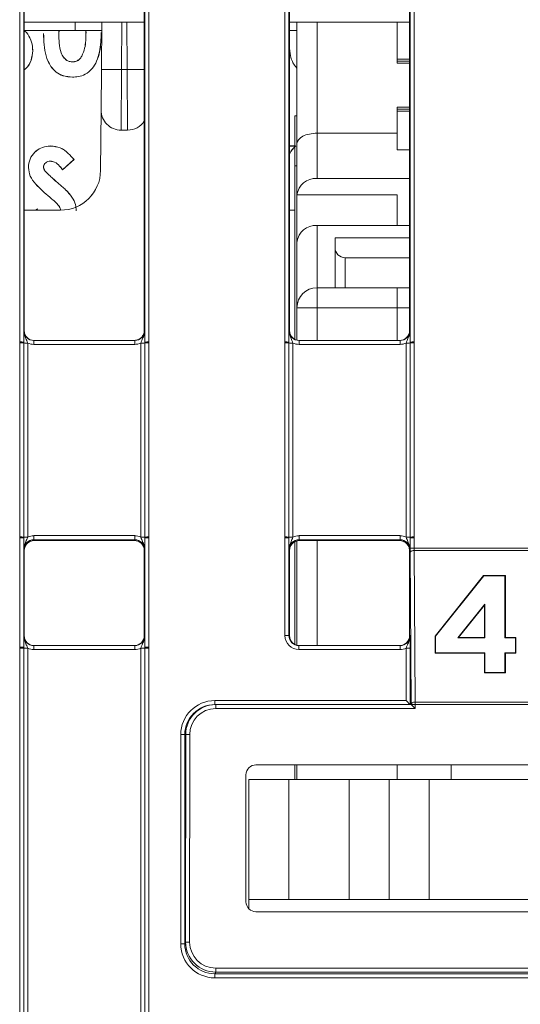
# Model space of a CAD drawing. Header units: millimetres. Extents: x 0 to 2100, y 0 to 1485.
# Tile 21 of 116: x 399 to 431, y 431 to 493. Entities that reach past the tile are written whole.
import ezdxf

# ---------------------------------------------------------------- set-up
doc = ezdxf.new("R2010")
doc.units = ezdxf.units.MM
doc.header["$LTSCALE"] = 5

msp = doc.modelspace()

# ---------------------------------------------------------------- linework, layer by layer
at = {"color": 7, "linetype": 'Continuous', "lineweight": 15}
for p, q in [((399.396, 472.569), (399.396, 507.42)), ((399.646, 507.418), (399.646, 472.567)), ((399.676, 507.357), (399.676, 473.291)), ((407.176, 507.357), (407.176, 473.291)), ((407.207, 472.567), (407.207, 507.418)), ((407.457, 507.42), (407.457, 472.569)), ((415.958, 472.569), (415.958, 507.42)), ((416.208, 507.418), (416.208, 472.567)), ((416.239, 507.357), (416.239, 473.291)), ((423.739, 473.291), (423.739, 507.357)), ((423.769, 472.567), (423.769, 507.418)), ((424.019, 507.42), (424.019, 472.569)), ((407.176, 492.554), (399.676, 492.554)), ((402.859, 492.554), (402.859, 492.023)), ((404.499, 489.586), (404.524, 492.554)), ((423.739, 492.554), (416.239, 492.554)), ((416.709, 492.554), (416.709, 484.959)), ((422.959, 490.235), (422.959, 492.554)), ((422.959, 492.554), (422.959, 489.985)), ((399.676, 492.023), (404.096, 492.023)), ((402.859, 492.023), (399.676, 492.023)), ((400.889, 491.846), (400.887, 491.846)), ((401.849, 492.023), (401.835, 491.835)), ((401.835, 491.835), (401.837, 491.835)), ((401.851, 492.023), (401.837, 491.835)), ((404.52, 492.023), (402.859, 492.023)), ((403.533, 491.896), (403.528, 492.023)), ((403.535, 491.896), (403.53, 492.023)), ((403.535, 491.896), (403.533, 491.896)), ((404.096, 492.023), (404.52, 492.023)), ((404.48, 491.896), (404.483, 491.896)), ((416.709, 492.023), (416.239, 492.023)), ((416.239, 492.023), (416.268, 492.023)), ((416.268, 492.023), (416.709, 492.023)), ((400.206, 490.763), (400.209, 490.763)), ((403.274, 490.428), (403.272, 490.43)), ((423.739, 490.235), (422.959, 490.235)), ((402.692, 490.064), (402.692, 490.066)), ((422.959, 490.11), (423.739, 490.11)), ((423.739, 489.985), (422.959, 489.985)), ((402.696, 489.118), (402.696, 489.116)), ((404.477, 487.064), (404.499, 489.586)), ((405.749, 489.586), (405.727, 485.803)), ((406.104, 489.586), (405.749, 489.586)), ((406.126, 485.803), (406.104, 489.586)), ((422.959, 487.235), (423.739, 487.235)), ((422.959, 487.235), (422.959, 485.61)), ((404.477, 487.064), (404.444, 483.282)), ((416.709, 486.697), (416.584, 486.697)), ((416.584, 486.697), (416.584, 483.572)), ((423.739, 487.11), (422.959, 487.11)), ((422.959, 486.985), (423.739, 486.985)), ((422.959, 485.61), (422.959, 486.985)), ((406.126, 485.803), (405.727, 485.803)), ((417.959, 482.779), (417.959, 485.61)), ((417.959, 485.61), (422.959, 485.61)), ((422.959, 485.61), (422.959, 484.571)), ((401.326, 484.811), (401.326, 484.813)), ((416.239, 484.813), (416.584, 484.813)), ((416.239, 484.811), (416.584, 484.811)), ((416.709, 484.959), (416.709, 481.755)), ((422.959, 484.571), (423.739, 484.571)), ((399.939, 483.471), (399.937, 483.471)), ((400.885, 483.517), (400.887, 483.517)), ((401.315, 483.866), (401.315, 483.863)), ((402.787, 483.971), (402.076, 483.321)), ((402.783, 483.971), (402.077, 483.324)), ((416.584, 483.572), (416.709, 483.572)), ((416.584, 472.732), (416.584, 483.572)), ((400.973, 483.262), (400.975, 483.263)), ((401.692, 482.579), (401.694, 482.581)), ((423.739, 482.779), (417.959, 482.779)), ((401.272, 481.616), (401.271, 481.614)), ((402.374, 481.969), (402.375, 481.97)), ((403.874, 481.758), (403.872, 481.76)), ((403.872, 481.76), (403.911, 481.76)), ((403.872, 481.712), (403.872, 481.76)), ((403.874, 481.758), (403.909, 481.758)), ((403.874, 481.715), (403.874, 481.758)), ((416.709, 481.755), (422.959, 481.755)), ((416.709, 481.755), (416.709, 478.815)), ((422.959, 479.839), (422.959, 481.755)), ((401.944, 480.803), (399.676, 480.803)), ((400.376, 480.803), (400.501, 480.878)), ((400.38, 480.803), (400.5, 480.875)), ((416.584, 480.803), (416.239, 480.803)), ((417.959, 475.96), (417.959, 479.839)), ((417.959, 479.839), (423.739, 479.839)), ((416.709, 478.815), (416.709, 474.71)), ((419.084, 478.46), (419.084, 479.085)), ((423.739, 479.085), (419.084, 479.085)), ((419.084, 475.96), (419.084, 478.46)), ((423.739, 477.835), (419.709, 477.835)), ((419.709, 475.96), (419.709, 477.835)), ((417.959, 474.71), (417.959, 475.96)), ((422.959, 475.96), (417.959, 475.96)), ((423.739, 475.96), (422.959, 475.96)), ((422.959, 474.71), (422.959, 475.96)), ((416.709, 474.71), (416.709, 472.685)), ((417.959, 474.71), (416.709, 474.71)), ((417.959, 474.71), (422.959, 474.71)), ((422.959, 472.666), (422.959, 474.71)), ((399.65, 473.291), (399.676, 473.291)), ((407.176, 473.291), (407.202, 473.291)), ((416.212, 473.291), (416.239, 473.291)), ((423.739, 473.291), (423.765, 473.291)), ((399.396, 472.509), (399.396, 472.569)), ((399.396, 460.388), (399.396, 472.509)), ((399.646, 472.567), (399.646, 472.507)), ((399.646, 472.507), (399.646, 460.386)), ((399.896, 472.505), (399.896, 460.384)), ((400.275, 472.666), (400.275, 472.418)), ((400.275, 472.666), (406.577, 472.666)), ((406.577, 472.418), (400.275, 472.418)), ((406.577, 472.666), (406.577, 472.418)), ((406.957, 460.384), (406.957, 472.505)), ((407.207, 472.507), (407.207, 472.567)), ((407.207, 460.386), (407.207, 472.507)), ((407.457, 472.569), (407.457, 472.509)), ((407.457, 472.509), (407.457, 460.388)), ((415.958, 472.509), (415.958, 472.569)), ((415.958, 460.388), (415.958, 472.509)), ((416.208, 472.567), (416.208, 472.507)), ((416.208, 472.507), (416.208, 460.386)), ((416.458, 472.505), (416.458, 460.384)), ((416.837, 472.418), (416.837, 472.666)), ((416.837, 472.666), (423.14, 472.666)), ((423.14, 472.418), (416.837, 472.418)), ((423.14, 472.418), (423.14, 472.666)), ((423.519, 460.384), (423.519, 472.505)), ((423.769, 472.507), (423.769, 472.567)), ((423.769, 460.386), (423.769, 472.507)), ((424.019, 472.569), (424.019, 472.509)), ((424.019, 472.509), (424.019, 460.388)), ((399.396, 460.329), (399.396, 460.388)), ((399.396, 453.507), (399.396, 460.329)), ((399.646, 460.386), (399.646, 460.326)), ((399.646, 460.326), (399.646, 453.504)), ((400.275, 460.471), (400.275, 460.219)), ((400.275, 460.471), (406.577, 460.471)), ((406.577, 460.219), (400.275, 460.219)), ((400.275, 460.219), (400.301, 460.166)), ((400.301, 460.166), (406.551, 460.166)), ((406.551, 460.166), (406.577, 460.219)), ((406.577, 460.471), (406.577, 460.219)), ((407.207, 460.326), (407.207, 460.386)), ((407.207, 453.504), (407.207, 460.326)), ((407.457, 460.388), (407.457, 460.329)), ((407.457, 460.329), (407.457, 453.507)), ((415.958, 460.329), (415.958, 460.388)), ((415.958, 454.231), (415.958, 460.329)), ((416.208, 460.386), (416.208, 460.326)), ((416.208, 460.326), (416.208, 454.229)), ((416.584, 453.67), (416.584, 460.099)), ((416.709, 460.146), (416.709, 453.623)), ((416.837, 460.219), (416.837, 460.471)), ((416.837, 460.471), (423.14, 460.471)), ((423.14, 460.219), (416.837, 460.219)), ((416.837, 460.219), (416.864, 460.166)), ((416.864, 460.166), (423.113, 460.166)), ((423.114, 460.166), (423.14, 460.219)), ((423.14, 460.219), (423.14, 460.471)), ((423.769, 460.326), (423.769, 460.386)), ((423.769, 459.684), (423.769, 460.326)), ((424.019, 460.388), (424.019, 460.329)), ((424.019, 460.329), (424.019, 459.686)), ((399.676, 459.541), (399.65, 459.594)), ((399.676, 459.541), (399.676, 454.229)), ((407.202, 459.594), (407.176, 459.541)), ((407.176, 459.541), (407.176, 454.229)), ((416.239, 459.541), (416.212, 459.594)), ((416.239, 459.541), (416.239, 454.229)), ((423.765, 459.594), (423.739, 459.541)), ((423.739, 454.229), (423.739, 459.541)), ((424.019, 459.686), (445.958, 459.686)), ((424.02, 459.543), (424.078, 450.076)), ((445.957, 459.543), (424.02, 459.543)), ((423.828, 449.931), (423.77, 459.398)), ((425.334, 454.199), (428.357, 457.983)), ((425.36, 454.189), (428.369, 457.956)), ((428.357, 457.983), (429.718, 457.983)), ((428.369, 457.956), (428.357, 457.983)), ((428.369, 457.956), (429.692, 457.956)), ((429.692, 457.956), (429.718, 457.983)), ((429.692, 457.956), (429.692, 454.083)), ((429.718, 457.983), (429.718, 454.11)), ((428.438, 456.2), (426.747, 454.083)), ((428.412, 456.126), (426.802, 454.11)), ((428.438, 456.2), (428.412, 456.126)), ((428.412, 454.11), (428.412, 456.126)), ((428.438, 454.083), (428.438, 456.2)), ((399.65, 454.229), (399.676, 454.229)), ((407.176, 454.229), (407.202, 454.229)), ((416.208, 454.229), (416.239, 454.229)), ((423.739, 454.229), (423.769, 454.229)), ((425.334, 453.123), (425.334, 454.199)), ((425.36, 454.189), (425.334, 454.199)), ((425.36, 453.148), (425.36, 454.189)), ((426.747, 454.083), (426.802, 454.11)), ((426.747, 454.083), (428.438, 454.083)), ((426.802, 454.11), (428.412, 454.11)), ((428.438, 454.083), (428.412, 454.11)), ((429.692, 454.083), (429.718, 454.11)), ((429.692, 454.083), (430.345, 454.083)), ((429.718, 454.11), (430.371, 454.11)), ((430.345, 454.083), (430.371, 454.11)), ((430.345, 454.083), (430.345, 453.148)), ((430.371, 454.11), (430.371, 453.123)), ((399.396, 453.447), (399.396, 453.507)), ((399.396, 429.453), (399.396, 453.447)), ((399.646, 453.504), (399.646, 453.444)), ((399.646, 453.444), (399.646, 429.451)), ((399.896, 453.442), (399.896, 429.449)), ((400.275, 453.356), (400.275, 453.604)), ((400.275, 453.604), (406.577, 453.604)), ((406.577, 453.356), (400.275, 453.356)), ((406.577, 453.356), (406.577, 453.604)), ((406.957, 429.449), (406.957, 453.442)), ((407.207, 453.444), (407.207, 453.504)), ((407.207, 429.451), (407.207, 453.444)), ((407.457, 453.507), (407.457, 453.447)), ((407.457, 453.447), (407.457, 429.453)), ((416.833, 453.356), (416.833, 453.604)), ((416.833, 453.604), (423.144, 453.604)), ((423.144, 453.356), (416.833, 453.356)), ((423.144, 453.356), (423.144, 453.604)), ((423.523, 450.167), (423.523, 453.442)), ((423.773, 453.444), (423.773, 449.919)), ((425.36, 453.148), (425.334, 453.123)), ((428.412, 453.123), (425.334, 453.123)), ((428.438, 453.148), (425.36, 453.148)), ((428.438, 453.148), (428.412, 453.123)), ((428.412, 451.908), (428.412, 453.123)), ((428.438, 451.933), (428.438, 453.148)), ((430.345, 453.148), (429.692, 453.148)), ((429.692, 453.148), (429.692, 451.933)), ((429.692, 453.148), (429.718, 453.123)), ((429.718, 453.123), (429.718, 451.908)), ((430.371, 453.123), (429.718, 453.123)), ((430.345, 453.148), (430.371, 453.123)), ((428.438, 451.933), (428.412, 451.908)), ((429.718, 451.908), (428.412, 451.908)), ((429.692, 451.933), (428.438, 451.933)), ((429.692, 451.933), (429.718, 451.908)), ((411.579, 450.167), (423.523, 450.167)), ((411.579, 450.167), (411.579, 449.919)), ((411.579, 449.919), (411.634, 449.919)), ((411.634, 449.919), (411.634, 449.669)), ((411.634, 449.919), (423.828, 449.919)), ((424.078, 449.669), (411.634, 449.669)), ((423.828, 449.919), (423.828, 449.931)), ((423.828, 449.931), (424.078, 449.931)), ((423.828, 449.919), (424.078, 449.669)), ((424.078, 450.076), (445.899, 450.076)), ((424.078, 450.076), (424.078, 449.931)), ((424.078, 449.931), (424.078, 449.669)), ((445.899, 449.931), (424.078, 449.931)), ((409.453, 434.973), (409.454, 448.043)), ((409.704, 448.045), (409.703, 434.975)), ((409.759, 448.045), (409.704, 448.045)), ((409.757, 435.082), (409.759, 448.045)), ((409.759, 448.045), (410.009, 448.045)), ((410.009, 448.045), (410.007, 435.082)), ((455.828, 446.156), (414.149, 446.156)), ((416.584, 445.246), (416.584, 446.156)), ((416.709, 446.156), (416.709, 445.246)), ((422.959, 445.246), (422.959, 446.156)), ((426.328, 446.156), (426.328, 445.246)), ((413.524, 445.531), (413.524, 437.602)), ((413.709, 437.746), (413.709, 445.246)), ((413.709, 445.246), (416.209, 445.246)), ((416.209, 445.246), (416.209, 437.746)), ((416.209, 445.246), (419.959, 445.246)), ((419.959, 437.746), (419.959, 445.246)), ((419.959, 445.246), (422.459, 445.246)), ((422.459, 437.746), (422.459, 445.246)), ((422.459, 445.246), (424.959, 445.246)), ((424.959, 445.246), (424.959, 437.746)), ((424.959, 445.246), (444.959, 445.246)), ((416.209, 437.746), (413.709, 437.746)), ((413.709, 437.158), (413.709, 437.746)), ((416.209, 437.746), (419.959, 437.746)), ((422.459, 437.746), (419.959, 437.746)), ((424.959, 437.746), (422.459, 437.746)), ((424.959, 437.746), (444.959, 437.746)), ((414.149, 436.977), (455.828, 436.977)), ((409.703, 434.975), (409.757, 435.082)), ((410.007, 435.082), (409.757, 435.082)), ((411.632, 433.207), (411.578, 433.1)), ((411.578, 433.1), (458.399, 433.1)), ((411.578, 433.1), (411.578, 432.848)), ((411.632, 433.457), (458.346, 433.457)), ((411.632, 433.457), (411.632, 433.207)), ((458.346, 433.207), (411.632, 433.207)), ((458.399, 432.848), (411.578, 432.848))]:
    msp.add_line(p, q, dxfattribs=at)
at = {"color": 8, "linetype": 'Continuous', "lineweight": 15}
for p, q in [((405.774, 492.554), (405.749, 489.586)), ((406.104, 489.586), (406.078, 492.554)), ((417.959, 485.61), (417.959, 492.554)), ((417.959, 472.666), (417.959, 474.71)), ((422.959, 474.71), (423.739, 474.71)), ((417.959, 453.604), (417.959, 460.166))]:
    msp.add_line(p, q, dxfattribs=at)
at = {"color": 7, "linetype": 'Continuous', "lineweight": 15, "flags": 128}
for points in [[(402.783, 483.971), (402.785, 483.971), (402.787, 483.971)], [(402.077, 483.324), (402.076, 483.322), (402.076, 483.321)], [(400.5, 480.875), (400.501, 480.877), (400.501, 480.878)], [(423.77, 459.398), (423.775, 459.426), (423.789, 459.454), (423.813, 459.479), (423.844, 459.501), (423.881, 459.519), (423.925, 459.532), (423.971, 459.54), (424.02, 459.543)], [(423.828, 449.931), (423.833, 449.959), (423.848, 449.986), (423.871, 450.011), (423.902, 450.033), (423.94, 450.051), (423.983, 450.065), (424.029, 450.073), (424.078, 450.076)]]:
    msp.add_lwpolyline(points, dxfattribs=at)
at = {"color": 7, "linetype": 'Continuous', "lineweight": 15}
for centre, radius, start, end in [((405.124, 453.774), 35.818, 89.0002, 90.9998), ((405.727, 487.053), 1.25, 179.5, 270), ((406.126, 487.053), 1.25, 270, 327.18089), ((401.944, 483.303), 2.5, 270, 359.5), ((417.856, 481.629), 1.154, 84.88893, 173.75645), ((417.856, 478.69), 1.154, 84.88893, 173.75645), ((419.709, 478.46), 0.625, 180, 270), ((417.959, 474.71), 1.25, 90, 180), ((399.457, 465.259), 7.311, 88.52467, 90.48406), ((399.457, 465.101), 7.408, 88.54048, 90.47395), ((399.834, 479.913), 7.408, 268.54048, 270.47395), ((407.018, 479.913), 7.408, 269.52605, 271.45952), ((407.395, 465.259), 7.311, 89.51594, 91.47533), ((407.395, 465.101), 7.408, 89.52605, 91.45952), ((416.02, 465.259), 7.311, 88.52467, 90.48406), ((416.019, 465.101), 7.408, 88.54048, 90.47395), ((416.397, 479.913), 7.408, 268.54048, 270.47395), ((423.58, 479.913), 7.408, 269.52605, 271.45952), ((423.957, 465.259), 7.311, 89.51594, 91.47533), ((423.958, 465.101), 7.408, 89.52605, 91.45952), ((399.457, 452.98), 7.408, 88.54048, 90.47395), ((399.457, 453.018), 7.311, 88.52467, 90.48406), ((399.834, 467.792), 7.408, 268.54048, 270.47395), ((407.018, 467.792), 7.408, 269.52605, 271.45952), ((407.395, 452.98), 7.408, 89.52605, 91.45952), ((407.395, 453.018), 7.311, 89.51594, 91.47533), ((416.019, 452.98), 7.408, 88.54048, 90.47395), ((416.02, 453.018), 7.311, 88.52467, 90.48406), ((416.397, 467.792), 7.408, 268.54048, 270.47395), ((423.58, 467.792), 7.408, 269.52605, 271.45952), ((423.958, 452.98), 7.408, 89.52605, 91.45952), ((423.957, 453.018), 7.311, 89.51594, 91.47533), ((423.957, 452.376), 7.311, 89.51594, 91.47533), ((416.02, 446.92), 7.311, 88.52467, 90.48406), ((399.457, 446.196), 7.311, 88.52467, 90.48406), ((399.457, 446.039), 7.408, 88.54048, 90.47395), ((399.834, 460.85), 7.408, 268.54048, 270.47395), ((407.018, 460.85), 7.408, 269.52605, 271.45952), ((407.395, 446.196), 7.311, 89.51594, 91.47533), ((407.395, 446.039), 7.408, 89.52605, 91.45952), ((423.585, 460.753), 7.311, 269.51594, 271.47533), ((409.517, 455.353), 7.311, 269.51158, 271.47097), ((409.516, 442.283), 7.311, 269.51158, 271.47097)]:
    msp.add_arc(centre, radius, start, end, dxfattribs=at)
at = {"color": 8, "linetype": 'Continuous', "lineweight": 15}
msp.add_arc((406.945, 408.813), 80.778, 89.83616, 90.5969, dxfattribs=at)
at = {"color": 7, "linetype": 'Continuous', "lineweight": 15}
for centre, major_axis, ratio, start_param, end_param in [((417.959, 484.959), (1.25, 0), 0.520567, 1.570796, 3.141593), ((400.275, 473.291), (0.549, 0.3), 0.999873, 2.641898, 4.212618), ((400.301, 473.291), (0.532, 0.329), 0.999915, 2.588064, 4.158784), ((406.577, 473.291), (0.549, -0.3), 0.999873, 5.21216, 6.78288), ((416.837, 473.291), (0.549, 0.3), 0.999873, 2.641898, 4.212618), ((416.864, 473.291), (0.532, 0.329), 0.999915, 2.588064, 4.158784), ((423.114, 473.291), (0.532, -0.329), 0.999915, 5.265994, 6.836714), ((423.14, 473.291), (0.549, -0.3), 0.999873, 5.21216, 6.78288), ((400.275, 473.293), (0.744, 0.46), 0.999915, 3.710423, 4.158784), ((406.577, 473.293), (0.744, -0.46), 0.999915, 5.265994, 5.714355), ((416.837, 473.293), (0.744, 0.46), 0.999915, 3.710423, 4.158784), ((423.14, 473.293), (0.744, -0.46), 0.999915, 5.265994, 5.714355), ((400.275, 459.593), (0.452, -0.432), 0.999832, 2.3335, 3.90422), ((400.307, 459.541), (0.63, 0), 0.991312, 1.570796, 3.132866), ((400.275, 459.596), (0.744, -0.46), 0.999915, 2.124401, 2.572762), ((406.551, 459.541), (0.532, 0.329), 0.999915, 5.729657, 7.300377), ((406.577, 459.596), (0.744, 0.46), 0.999915, 0.56883, 1.017192), ((406.577, 459.593), (0.452, 0.432), 0.999832, 5.520558, 7.091278), ((416.837, 459.593), (0.452, -0.432), 0.999832, 2.3335, 3.90422), ((416.869, 459.541), (0.63, 0), 0.991312, 1.570799, 3.132866), ((416.837, 459.596), (0.744, -0.46), 0.999915, 2.124401, 2.572762), ((423.108, 459.541), (0.63, 0), 0.991312, 0.008726, 1.570793), ((423.14, 459.596), (0.744, 0.46), 0.999915, 0.56883, 1.017192), ((423.14, 459.593), (0.452, 0.432), 0.999832, 5.520558, 7.091278), ((423.773, 459.689), (0, 0.5), 0.008727, 1.579524, 2.190389), ((424.023, 459.689), (0, 0.25), 0.017453, 1.579526, 2.190391), ((400.275, 454.229), (0.549, 0.3), 0.999873, 2.641898, 4.212618), ((400.301, 454.229), (0.532, 0.329), 0.999915, 2.588064, 4.158784), ((406.551, 454.229), (0.532, -0.329), 0.999915, 5.265994, 6.836714), ((406.577, 454.229), (0.549, -0.3), 0.999873, 5.21216, 6.78288), ((416.833, 454.231), (0.744, 0.46), 0.999915, 2.588064, 4.158784), ((416.833, 454.229), (0.549, 0.3), 0.999873, 2.641898, 4.212618), ((416.864, 454.229), (0.532, 0.329), 0.999915, 2.588064, 4.158784), ((423.114, 454.229), (0.532, -0.329), 0.999915, 5.265994, 6.836714), ((423.144, 454.229), (0.549, -0.3), 0.999873, 5.21216, 6.78288), ((400.275, 454.231), (0.744, 0.46), 0.999915, 3.710423, 4.158784), ((406.577, 454.231), (0.744, -0.46), 0.999915, 5.265994, 5.714355), ((423.144, 454.231), (0.744, -0.46), 0.999915, 5.265994, 5.714355), ((411.579, 448.042), (1.808, -1.117), 0.999915, 2.124416, 3.69506), ((411.579, 448.044), (1.617, -0.949), 0.999901, 2.101449, 3.672093), ((411.634, 448.044), (1.875, 0), 0.999972, 1.570796, 3.14144), ((411.634, 448.044), (-1.625, 0), 0.999962, 4.712389, 6.283033), ((423.523, 450.169), (-0.25, 0.25), 0.004363, 1.57516, 3.137229), ((423.828, 449.669), (0, 0.25), 0.008727, 6.27446, 6.283186), ((414.149, 445.531), (0.625, 0), 0.999962, 1.570796, 3.141593), ((414.149, 437.602), (0.28, 0.559), 0.99981, 2.034505, 3.605149), ((411.578, 434.973), (1.808, 1.117), 0.999915, 2.588003, 4.158799), ((411.578, 434.975), (1.484, 1.146), 0.99989, 2.48427, 4.055066), ((411.632, 435.082), (0.839, 1.677), 0.99986, 2.034413, 3.60521), ((411.632, 435.082), (-0.727, -1.454), 0.99981, 5.176006, 6.746802)]:
    msp.add_ellipse(centre, major_axis=major_axis, ratio=ratio, start_param=start_param, end_param=end_param, dxfattribs=at)
for points, knots in [([(399.676, 492.013), (399.69, 492.004), (399.851, 491.898), (400.052, 491.557), (400.196, 491.129), (400.206, 490.854), (400.209, 490.763)], [0, 0, 0, 0, 0.036393, 0.411914, 0.806724, 1, 1, 1, 1]), ([(399.676, 492.011), (399.689, 492.002), (399.849, 491.897), (400.049, 491.558), (400.194, 491.13), (400.203, 490.854), (400.206, 490.763)], [0, 0, 0, 0, 0.033936, 0.409407, 0.804991, 1, 1, 1, 1]), ([(402.696, 489.116), (402.493, 489.13), (402.129, 489.156), (401.657, 489.41), (401.273, 489.832), (400.915, 490.65), (400.898, 491.371), (400.887, 491.846)], [0, 0, 0, 0, 0.163368, 0.292767, 0.421981, 0.619639, 1, 1, 1, 1]), ([(402.696, 489.118), (402.493, 489.133), (402.129, 489.158), (401.657, 489.412), (401.274, 489.834), (400.917, 490.651), (400.9, 491.372), (400.889, 491.846)], [0, 0, 0, 0, 0.163522, 0.292853, 0.421996, 0.619727, 1, 1, 1, 1]), ([(401.835, 491.835), (401.839, 491.635), (401.849, 491.231), (401.926, 490.724), (402.113, 490.359), (402.31, 490.164), (402.519, 490.075), (402.641, 490.067), (402.692, 490.064)], [0, 0, 0, 0, 0.2752452, 0.5571085, 0.6948868, 0.8333948, 0.9293946, 1, 1, 1, 1]), ([(401.837, 491.835), (401.841, 491.635), (401.851, 491.231), (401.928, 490.725), (402.115, 490.36), (402.311, 490.166), (402.52, 490.077), (402.641, 490.069), (402.692, 490.066)], [0, 0, 0, 0, 0.2756739, 0.5577798, 0.6952536, 0.833452, 0.9292768, 1, 1, 1, 1]), ([(404.48, 491.896), (404.477, 491.696), (404.467, 491.093), (404.328, 490.3), (403.94, 489.624), (403.532, 489.276), (403.087, 489.135), (402.813, 489.123), (402.696, 489.118)], [0, 0, 0, 0, 0.160979, 0.486084, 0.63235, 0.780223, 0.905943, 1, 1, 1, 1]), ([(404.483, 491.896), (404.479, 491.696), (404.469, 491.093), (404.33, 490.3), (403.942, 489.623), (403.533, 489.274), (403.087, 489.133), (402.814, 489.121), (402.696, 489.116)], [0, 0, 0, 0, 0.160831, 0.485631, 0.632031, 0.780037, 0.905861, 1, 1, 1, 1]), ([(403.272, 490.43), (403.339, 490.59), (403.47, 490.901), (403.522, 491.404), (403.529, 491.731), (403.533, 491.896)], [0, 0, 0, 0, 0.345954, 0.670869, 1, 1, 1, 1]), ([(403.274, 490.428), (403.341, 490.589), (403.472, 490.901), (403.525, 491.404), (403.531, 491.731), (403.535, 491.896)], [0, 0, 0, 0, 0.34617, 0.670978, 1, 1, 1, 1]), ([(416.709, 489.679), (416.676, 489.713), (416.473, 489.922), (416.275, 490.408), (416.25, 490.858), (416.239, 491.065)], [0, 0, 0, 0, 0.094038, 0.583716, 1, 1, 1, 1]), ([(416.709, 489.676), (416.676, 489.71), (416.472, 489.919), (416.275, 490.4), (416.25, 490.845), (416.239, 491.046)], [0, 0, 0, 0, 0.096321, 0.591287, 1, 1, 1, 1]), ([(400.206, 490.763), (400.186, 490.562), (400.145, 490.157), (399.909, 489.741), (399.711, 489.59), (399.676, 489.564)], [0, 0, 0, 0, 0.44907, 0.901947, 1, 1, 1, 1]), ([(400.209, 490.763), (400.188, 490.562), (400.147, 490.157), (399.911, 489.74), (399.712, 489.588), (399.676, 489.561)], [0, 0, 0, 0, 0.447864, 0.899519, 1, 1, 1, 1]), ([(402.692, 490.066), (402.775, 490.075), (402.934, 490.091), (403.139, 490.232), (403.227, 490.362), (403.272, 490.43)], [0, 0, 0, 0, 0.345271, 0.66111, 1, 1, 1, 1]), ([(402.692, 490.064), (402.776, 490.072), (402.935, 490.089), (403.14, 490.231), (403.228, 490.361), (403.274, 490.428)], [0, 0, 0, 0, 0.34572, 0.661637, 1, 1, 1, 1]), ([(399.937, 483.471), (399.956, 483.649), (399.994, 484.006), (400.308, 484.426), (400.705, 484.711), (401.063, 484.805), (401.272, 484.812), (401.326, 484.813)], [0, 0, 0, 0, 0.246655, 0.495105, 0.706699, 0.924402, 1, 1, 1, 1]), ([(399.939, 483.471), (399.958, 483.649), (399.996, 484.005), (400.31, 484.424), (400.706, 484.709), (401.063, 484.803), (401.272, 484.809), (401.326, 484.811)], [0, 0, 0, 0, 0.246604, 0.495004, 0.706583, 0.924311, 1, 1, 1, 1]), ([(401.326, 484.813), (401.53, 484.79), (401.941, 484.742), (402.424, 484.384), (402.672, 484.101), (402.787, 483.971)], [0, 0, 0, 0, 0.3492702, 0.7001357, 1, 1, 1, 1]), ([(401.326, 484.811), (401.53, 484.787), (401.941, 484.74), (402.422, 484.382), (402.67, 484.1), (402.783, 483.971)], [0, 0, 0, 0, 0.350089, 0.701768, 1, 1, 1, 1]), ([(416.626, 484.813), (416.485, 484.667), (416.334, 484.51), (416.244, 484.315), (416.239, 484.303)], [0, 0, 0, 0, 0.93542, 1, 1, 1, 1]), ([(416.621, 484.811), (416.48, 484.664), (416.331, 484.51), (416.243, 484.319), (416.239, 484.309)], [0, 0, 0, 0, 0.950639, 1, 1, 1, 1]), ([(401.271, 481.614), (401.118, 481.744), (400.814, 482.005), (400.384, 482.422), (400.017, 482.901), (399.963, 483.288), (399.937, 483.471)], [0, 0, 0, 0, 0.2548998, 0.5100022, 0.7673766, 1, 1, 1, 1]), ([(401.272, 481.616), (401.12, 481.746), (400.815, 482.006), (400.385, 482.424), (400.019, 482.902), (399.965, 483.288), (399.939, 483.471)], [0, 0, 0, 0, 0.255102, 0.510406, 0.767993, 1, 1, 1, 1]), ([(401.315, 483.866), (401.257, 483.862), (401.15, 483.854), (401.013, 483.775), (400.928, 483.681), (400.889, 483.588), (400.886, 483.538), (400.885, 483.517)], [0, 0, 0, 0, 0.284813, 0.518989, 0.753281, 0.896177, 1, 1, 1, 1]), ([(400.885, 483.517), (400.886, 483.494), (400.889, 483.428), (400.921, 483.34), (400.959, 483.283), (400.973, 483.262)], [0, 0, 0, 0, 0.2527683, 0.7197814, 1, 1, 1, 1]), ([(401.315, 483.863), (401.257, 483.859), (401.15, 483.852), (401.015, 483.773), (400.93, 483.68), (400.892, 483.588), (400.888, 483.538), (400.887, 483.517)], [0, 0, 0, 0, 0.285258, 0.519478, 0.753811, 0.896323, 1, 1, 1, 1]), ([(400.887, 483.517), (400.888, 483.494), (400.891, 483.428), (400.923, 483.341), (400.961, 483.284), (400.975, 483.263)], [0, 0, 0, 0, 0.2540817, 0.7228361, 1, 1, 1, 1]), ([(402.077, 483.324), (402.017, 483.404), (401.879, 483.59), (401.627, 483.817), (401.405, 483.852), (401.315, 483.866)], [0, 0, 0, 0, 0.310843, 0.722905, 1, 1, 1, 1]), ([(402.076, 483.321), (402.017, 483.401), (401.879, 483.587), (401.627, 483.815), (401.404, 483.849), (401.315, 483.863)], [0, 0, 0, 0, 0.310703, 0.723645, 1, 1, 1, 1]), ([(400.973, 483.262), (401.041, 483.188), (401.176, 483.04), (401.421, 482.818), (401.594, 482.665), (401.692, 482.579)], [0, 0, 0, 0, 0.303426, 0.605772, 1, 1, 1, 1]), ([(400.975, 483.263), (401.043, 483.189), (401.178, 483.041), (401.423, 482.819), (401.596, 482.667), (401.694, 482.581)], [0, 0, 0, 0, 0.303576, 0.60607, 1, 1, 1, 1]), ([(401.692, 482.579), (401.768, 482.514), (401.921, 482.381), (402.151, 482.181), (402.3, 482.04), (402.374, 481.969)], [0, 0, 0, 0, 0.32787, 0.663815, 1, 1, 1, 1]), ([(401.694, 482.581), (401.769, 482.515), (401.922, 482.383), (402.153, 482.183), (402.301, 482.041), (402.375, 481.97)], [0, 0, 0, 0, 0.3278, 0.663779, 1, 1, 1, 1]), ([(401.95, 480.805), (401.945, 480.841), (401.925, 480.965), (401.769, 481.162), (401.54, 481.385), (401.361, 481.537), (401.271, 481.614)], [0, 0, 0, 0, 0.101414, 0.345932, 0.671749, 1, 1, 1, 1]), ([(401.952, 480.806), (401.947, 480.842), (401.927, 480.966), (401.77, 481.163), (401.541, 481.386), (401.362, 481.539), (401.272, 481.616)], [0, 0, 0, 0, 0.10166, 0.346696, 0.672135, 1, 1, 1, 1]), ([(402.374, 481.969), (402.507, 481.817), (402.748, 481.543), (402.906, 481.102), (402.916, 480.849), (402.92, 480.757)], [0, 0, 0, 0, 0.442171, 0.797248, 1, 1, 1, 1]), ([(402.375, 481.97), (402.509, 481.818), (402.749, 481.544), (402.908, 481.103), (402.918, 480.849), (402.922, 480.757)], [0, 0, 0, 0, 0.441629, 0.796813, 1, 1, 1, 1]), ([(399.646, 472.567), (399.646, 472.631), (399.646, 472.795), (399.647, 473.019), (399.649, 473.179), (399.65, 473.266), (399.65, 473.29), (399.65, 473.291)], [0, 0, 0, 0, 0.217183, 0.553026, 0.876986, 0.994449, 1, 1, 1, 1]), ([(399.896, 472.505), (399.875, 472.559), (399.826, 472.695), (399.722, 472.903), (399.659, 473.112), (399.65, 473.249), (399.65, 473.289), (399.65, 473.291)], [0, 0, 0, 0, 0.200769, 0.498761, 0.853829, 0.993399, 1, 1, 1, 1]), ([(407.176, 473.291), (407.167, 473.209), (407.148, 473.045), (407.003, 472.839), (406.798, 472.695), (406.636, 472.676), (406.556, 472.666)], [0, 0, 0, 0, 0.251367, 0.502734, 0.754101, 1, 1, 1, 1]), ([(407.202, 473.291), (407.202, 473.289), (407.202, 473.249), (407.193, 473.112), (407.13, 472.903), (407.026, 472.695), (406.977, 472.559), (406.957, 472.505)], [0, 0, 0, 0, 0.006601, 0.146171, 0.501239, 0.799231, 1, 1, 1, 1]), ([(407.202, 473.291), (407.202, 473.29), (407.202, 473.266), (407.203, 473.179), (407.205, 473.019), (407.206, 472.795), (407.206, 472.631), (407.207, 472.567)], [0, 0, 0, 0, 0.005551, 0.123014, 0.446974, 0.782817, 1, 1, 1, 1]), ([(416.208, 472.567), (416.208, 472.631), (416.208, 472.795), (416.21, 473.019), (416.211, 473.179), (416.212, 473.266), (416.212, 473.29), (416.212, 473.291)], [0, 0, 0, 0, 0.217183, 0.553026, 0.876986, 0.994449, 1, 1, 1, 1]), ([(416.212, 473.291), (416.212, 473.289), (416.212, 473.249), (416.222, 473.112), (416.285, 472.903), (416.388, 472.695), (416.438, 472.559), (416.458, 472.505)], [0, 0, 0, 0, 0.006601, 0.146171, 0.501239, 0.799231, 1, 1, 1, 1]), ([(423.519, 472.505), (423.539, 472.559), (423.589, 472.695), (423.692, 472.903), (423.755, 473.112), (423.765, 473.249), (423.765, 473.289), (423.765, 473.291)], [0, 0, 0, 0, 0.200769, 0.498761, 0.853829, 0.993399, 1, 1, 1, 1]), ([(423.765, 473.291), (423.765, 473.29), (423.765, 473.266), (423.766, 473.179), (423.767, 473.019), (423.769, 472.795), (423.769, 472.631), (423.769, 472.567)], [0, 0, 0, 0, 0.005551, 0.123014, 0.446974, 0.782817, 1, 1, 1, 1]), ([(399.65, 459.594), (399.65, 459.595), (399.65, 459.619), (399.649, 459.708), (399.647, 459.871), (399.646, 460.097), (399.646, 460.262), (399.646, 460.326)], [0, 0, 0, 0, 0.005551, 0.123014, 0.446974, 0.782817, 1, 1, 1, 1]), ([(399.896, 460.384), (399.875, 460.33), (399.826, 460.194), (399.722, 459.984), (399.659, 459.773), (399.65, 459.636), (399.65, 459.595), (399.65, 459.594)], [0, 0, 0, 0, 0.200769, 0.498761, 0.853829, 0.993399, 1, 1, 1, 1]), ([(399.676, 459.547), (399.686, 459.627), (399.705, 459.788), (399.849, 459.993), (400.055, 460.138), (400.219, 460.157), (400.301, 460.166)], [0, 0, 0, 0, 0.245899, 0.497266, 0.748633, 1, 1, 1, 1]), ([(407.202, 459.594), (407.202, 459.595), (407.202, 459.636), (407.193, 459.773), (407.13, 459.984), (407.026, 460.194), (406.977, 460.33), (406.957, 460.384)], [0, 0, 0, 0, 0.006601, 0.146171, 0.501239, 0.799231, 1, 1, 1, 1]), ([(407.207, 460.326), (407.206, 460.262), (407.206, 460.097), (407.205, 459.871), (407.203, 459.708), (407.202, 459.619), (407.202, 459.595), (407.202, 459.594)], [0, 0, 0, 0, 0.2171826, 0.5530263, 0.8769859, 0.9944494, 1, 1, 1, 1]), ([(416.212, 459.594), (416.212, 459.595), (416.212, 459.619), (416.211, 459.708), (416.21, 459.871), (416.208, 460.097), (416.208, 460.262), (416.208, 460.326)], [0, 0, 0, 0, 0.005551, 0.123014, 0.446974, 0.782817, 1, 1, 1, 1]), ([(416.212, 459.594), (416.212, 459.595), (416.212, 459.636), (416.222, 459.773), (416.285, 459.984), (416.388, 460.194), (416.438, 460.33), (416.458, 460.384)], [0, 0, 0, 0, 0.006601, 0.146171, 0.501239, 0.799231, 1, 1, 1, 1]), ([(416.239, 459.547), (416.248, 459.627), (416.268, 459.788), (416.411, 459.993), (416.618, 460.138), (416.782, 460.157), (416.864, 460.166)], [0, 0, 0, 0, 0.2458986, 0.4972657, 0.7486329, 1, 1, 1, 1]), ([(423.114, 460.166), (423.195, 460.157), (423.359, 460.138), (423.566, 459.993), (423.709, 459.788), (423.729, 459.627), (423.739, 459.547)], [0, 0, 0, 0, 0.2513671, 0.5027343, 0.7541014, 1, 1, 1, 1]), ([(423.519, 460.384), (423.539, 460.33), (423.589, 460.194), (423.692, 459.984), (423.755, 459.773), (423.765, 459.636), (423.765, 459.595), (423.765, 459.594)], [0, 0, 0, 0, 0.2007687, 0.4987608, 0.8538291, 0.9933988, 1, 1, 1, 1]), ([(423.769, 460.326), (423.769, 460.262), (423.769, 460.097), (423.767, 459.871), (423.766, 459.708), (423.765, 459.619), (423.765, 459.595), (423.765, 459.594)], [0, 0, 0, 0, 0.217183, 0.553026, 0.876986, 0.994449, 1, 1, 1, 1]), ([(399.646, 453.504), (399.646, 453.569), (399.646, 453.733), (399.647, 453.956), (399.649, 454.116), (399.65, 454.204), (399.65, 454.227), (399.65, 454.229)], [0, 0, 0, 0, 0.217183, 0.553026, 0.876986, 0.994449, 1, 1, 1, 1]), ([(399.65, 454.229), (399.65, 454.227), (399.65, 454.187), (399.659, 454.05), (399.722, 453.84), (399.826, 453.632), (399.875, 453.497), (399.896, 453.442)], [0, 0, 0, 0, 0.006601, 0.146171, 0.501239, 0.799231, 1, 1, 1, 1]), ([(406.957, 453.442), (406.977, 453.497), (407.026, 453.632), (407.13, 453.84), (407.193, 454.05), (407.202, 454.187), (407.202, 454.227), (407.202, 454.229)], [0, 0, 0, 0, 0.200769, 0.498761, 0.853829, 0.993399, 1, 1, 1, 1]), ([(407.202, 454.229), (407.202, 454.227), (407.202, 454.204), (407.203, 454.116), (407.205, 453.956), (407.206, 453.733), (407.206, 453.569), (407.207, 453.504)], [0, 0, 0, 0, 0.005551, 0.123014, 0.446974, 0.782817, 1, 1, 1, 1]), ([(423.523, 453.442), (423.543, 453.497), (423.593, 453.632), (423.697, 453.84), (423.76, 454.05), (423.769, 454.187), (423.769, 454.227), (423.769, 454.229)], [0, 0, 0, 0, 0.200769, 0.498761, 0.853829, 0.993399, 1, 1, 1, 1]), ([(423.769, 454.229), (423.769, 454.227), (423.769, 454.204), (423.77, 454.116), (423.772, 453.956), (423.773, 453.716), (423.773, 453.53), (423.773, 453.444)], [0, 0, 0, 0, 0.005208, 0.115431, 0.419419, 0.734558, 1, 1, 1, 1])]:
    msp.add_open_spline(points, degree=3, knots=knots, dxfattribs=at)

doc.saveas('drawing.dxf')
